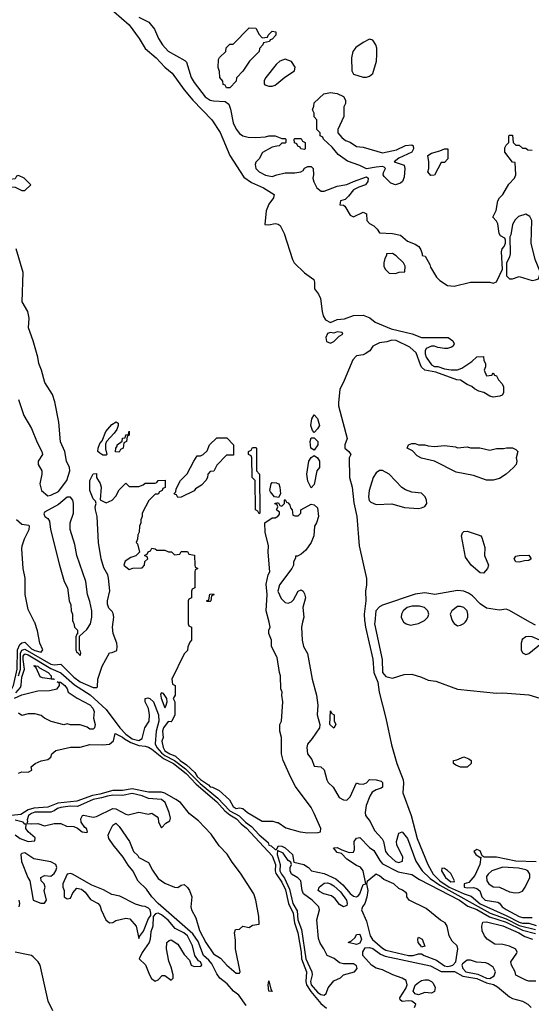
# Model space of a CAD drawing. Header units: inches. Extents: x 2348341 to 2479810, y 460419 to 613669.
# Tile 192 of 256: x 2368418 to 2371565, y 537650 to 543705. Entities that reach past the tile are written whole.
import ezdxf

# ---------------------------------------------------------------- set-up
doc = ezdxf.new("R2010")
doc.units = ezdxf.units.IN
doc.header["$MEASUREMENT"] = 0
for name, color, linetype in [('C3563', 7, 'Continuous'), ('C3564', 7, 'Continuous'), ('C3573', 7, 'Continuous'), ('C3574', 7, 'Continuous')]:
    doc.layers.add(name, color=color, linetype=linetype)

msp = doc.modelspace()

# ---------------------------------------------------------------- linework, layer by layer
at = {"layer": 'C3563', "color": 2}
for points, elevation in [([(2368353.4, 540000), (2368354, 539994), (2368349.5, 539830), (2368336.6, 539770), (2368337.9, 539690), (2368327.5, 539610), (2368336.3, 539590), (2368350, 539582.1), (2368370, 539589.1), (2368380.2, 539610), (2368402.7, 539710), (2368403.4, 539830), (2368418.5, 539861.5), (2368430, 539873.4), (2368450, 539875.8), (2368490, 539836.5), (2368510, 539825), (2368550, 539814.8), (2368560.9, 539830), (2368542, 539870), (2368526.3, 539946.3), (2368510, 539998), (2368509, 540000)], 46), ([(2368410.9, 539670), (2368422.8, 539710), (2368422.9, 539810), (2368430, 539827.7), (2368450, 539833.9), (2368610, 539741.6), (2368630, 539737.5), (2368670, 539741.3), (2368750, 539660.8), (2368790, 539632.7), (2368870, 539597.3), (2368890, 539598), (2368897.2, 539602.8), (2368899, 539650), (2368924, 539730), (2368969.1, 539810.9), (2368987.3, 539812.7), (2369014.6, 539825.4), (2369018, 539850), (2369015.3, 539870), (2368993.2, 539930), (2368989.4, 539970), (2368992.7, 540000)], 42), ([(2368747.2, 540000), (2368751.6, 539991.6), (2368754, 539970), (2368774, 539950), (2368774, 539926), (2368770, 539926), (2368762, 539910), (2368762, 539830), (2368770, 539814), (2368774, 539814), (2368790, 539794), (2368794, 539810), (2368790, 539826), (2368786, 539826), (2368786, 539914), (2368830, 539954), (2368854, 539990), (2368856, 540000)], 46), ([(2369454, 540000), (2369454, 539990), (2369458, 539978), (2369474, 539970), (2369474, 539890), (2369463.6, 539876.4), (2369452.7, 539847.3), (2369450, 539826), (2369430, 539806), (2369354, 539650), (2369358, 539618), (2369374, 539610), (2369374, 539550), (2369362, 539530), (2369372, 539510), (2369372, 539430), (2369354, 539390), (2369350, 539386), (2369330, 539388), (2369302.4, 539350), (2369296.3, 539330), (2369300.7, 539290), (2369292.8, 539267.2), (2369300.2, 539230), (2369310, 539209.3), (2369340.5, 539190), (2369376.5, 539176.5), (2369404.4, 539150), (2369442.8, 539122.8), (2369494.9, 539074.9), (2369510, 539050.4), (2369530, 539031.7), (2369579.2, 538999.2), (2369590, 538986.3), (2369604.4, 538984.4), (2369644.9, 538964.9), (2369707.5, 538907.5), (2369730, 538865.5), (2369750, 538854.8), (2369770, 538858.8), (2369790, 538854.8), (2369818.8, 538830), (2369910, 538775.8), (2369975.3, 538775.3), (2370000, 538768.6)], 42), ([(2370000, 539786.7), (2369967, 539850), (2369966, 539890), (2369949.6, 539930), (2369949.6, 539950.4), (2369959.3, 539970), (2369951.6, 540000)], 42), ([(2368393.8, 539566.2), (2368421.8, 539598.3), (2368427.2, 539612.8), (2368430, 539660.7), (2368446.5, 539710), (2368438.2, 539770), (2368439.6, 539790), (2368450, 539805), (2368470, 539799.8), (2368610, 539714.1), (2368670, 539688.2), (2368755, 539615), (2368852.1, 539552.1), (2368950, 539462.6), (2369033.2, 539350), (2369070, 539311.2), (2369110, 539283.2), (2369150, 539271.5), (2369170, 539284.4), (2369187.7, 539350), (2369213.1, 539390), (2369215.3, 539430), (2369209.7, 539469.7), (2369189.7, 539510), (2369189.5, 539530), (2369205.1, 539534.9), (2369219.1, 539530), (2369240.3, 539510), (2369271.8, 539430), (2369274.2, 539390), (2369256.1, 539330), (2369251.1, 539251.1), (2369261.1, 539230), (2369290, 539196.8), (2369310, 539180.4), (2369370, 539148.5), (2369437.6, 539097.6), (2369526.8, 539006.8), (2369636.8, 538916.8), (2369710, 538839.5), (2369768.6, 538808.6), (2369806.4, 538770), (2369843.7, 538743.7), (2369890, 538692), (2369945.1, 538645.1), (2369950, 538628.9), (2369964.2, 538624.2), (2369990, 538601), (2369998, 538602), (2370000, 538605.8)], 38), ([(2368386.6, 539533.4), (2368430, 539552.9), (2368530, 539577), (2368601, 539579), (2368648, 539590), (2368662, 539610), (2368662, 539622), (2368648, 539632), (2368669.1, 539630.9), (2368696.3, 539610), (2368710.5, 539590), (2368716, 539570), (2368771.7, 539531.7), (2368850, 539490.4), (2368867.7, 539470), (2368876.3, 539450), (2368872, 539410), (2368881, 539370), (2368878, 539350), (2368870, 539342), (2368850, 539342), (2368833.2, 539353.2), (2368790, 539368.7), (2368730.9, 539369.1), (2368710, 539375.3), (2368689.4, 539369.4), (2368610.8, 539389.2), (2368570, 539409.3), (2368550, 539425.2), (2368510, 539436), (2368470, 539436), (2368430, 539426.6), (2368410, 539440.9)], 34), ([(2368409.6, 539070.4), (2368430, 539078.8), (2368470, 539078), (2368492.7, 539090), (2368489, 539110), (2368513.2, 539130), (2368550, 539146), (2368590, 539155.5), (2368609.3, 539170), (2368615.1, 539190), (2368639, 539210), (2368730, 539231.8), (2368790, 539232), (2368850, 539247.6), (2368930, 539246), (2368969.6, 539250.4), (2368995.1, 539270), (2369005.6, 539314.4), (2369050, 539293.2), (2369061.8, 539281.8), (2369100.4, 539260.4), (2369150, 539240.9), (2369190, 539236.9), (2369210, 539230.4), (2369230, 539219.7), (2369301.3, 539161.3), (2369364.2, 539130), (2369441.8, 539070), (2369503.4, 539003.4), (2369630, 538895), (2369679.9, 538839.9), (2369710, 538815), (2369751.3, 538791.3), (2369779.4, 538759.4), (2369813.5, 538733.5), (2369970, 538562.7), (2369990.8, 538510), (2369990.1, 538470), (2369994.2, 538454.2), (2370000, 538445.5)], 34), ([(2369810, 537642.4), (2369765.3, 537705.3), (2369732, 537730), (2369694.8, 537774.8), (2369649.6, 537810), (2369630, 537838), (2369598.5, 537898.5), (2369581.5, 537921.5), (2369548.7, 537950), (2369515.1, 538035.1), (2369483.6, 538083.6), (2369269.7, 538270), (2369231.3, 538310), (2369196.9, 538356.9), (2369146.7, 538406.7), (2369114.5, 538470), (2369084.6, 538504.6), (2369054.6, 538554.6), (2368992, 538630), (2368966.6, 538670), (2368961.2, 538690), (2368969.2, 538710), (2368990, 538751.3), (2369010, 538762.8), (2369030, 538744), (2369093.4, 538650), (2369118, 538590), (2369144, 538564), (2369150, 538552), (2369210, 538522), (2369233.7, 538473.7), (2369270, 538422.8), (2369310, 538394.8), (2369370, 538370.8), (2369390, 538367.3), (2369410, 538382.8), (2369430, 538386.8), (2369450, 538367.7), (2369462.4, 538350), (2369476.4, 538310), (2369470.4, 538250), (2369474.9, 538230), (2369502, 538182), (2369523.6, 538103.6), (2369562, 538030), (2369610, 537961), (2369653.4, 537933.4), (2369691, 537890), (2369750, 537841), (2369770, 537842), (2369773.2, 537850), (2369746, 537990), (2369744.7, 538044.7), (2369738, 538090), (2369746, 538110), (2369770, 538112), (2369789.4, 538130.6), (2369830, 538122.8), (2369850, 538136), (2369890, 538142), (2369889.4, 538190.6), (2369869.7, 538290), (2369857.2, 538330), (2369776.5, 538456.5), (2369724.5, 538524.5), (2369693.9, 538573.9), (2369644.6, 538624.6), (2369595.4, 538695.4), (2369517.5, 538777.5), (2369461.8, 538821.8), (2369406.6, 538890), (2369377.6, 538910), (2369310, 538947.9), (2369290, 538954.6), (2369210, 538954), (2369110, 538974.6), (2369050, 538963.9), (2368990, 538965), (2368910, 538941.5), (2368865.7, 538934.3), (2368770, 538898.6), (2368652.7, 538887.3), (2368590, 538862.3), (2368504, 538856), (2368470, 538845.8), (2368423.9, 538816.1), (2368310, 538805.6)], 34), ([(2368390, 538691), (2368421, 538670), (2368470, 538650.8), (2368510, 538654), (2368512.5, 538672.5), (2368469.4, 538709.4), (2368455.3, 538730), (2368458, 538758), (2368450, 538758), (2368438, 538770), (2368390, 538782)], 38), ([(2368414, 538250), (2368419, 538270), (2368415.3, 538290)], 38), ([(2368622.4, 537610), (2368593.3, 537670), (2368543.1, 537890), (2368530.8, 537910.8), (2368500.7, 537940.7), (2368490, 537949.6), (2368470, 537954.5), (2368390, 537971.1)], 38)]:
    msp.add_lwpolyline(points, dxfattribs=dict(at, elevation=elevation))
for points, elevation in [([(2368611.6, 539651.6), (2368628.4, 539651.6), (2368630, 539648), (2368557.6, 539657.6), (2368543.8, 539663.8), (2368519.6, 539719.6), (2368506.6, 539730), (2368506.6, 539733.4), (2368530, 539730.2), (2368539.9, 539719.9), (2368592.2, 539690), (2368610.8, 539670)], 34), ([(2369290, 539566), (2369283.6, 539556.4), (2369287.1, 539532.9), (2369310, 539472), (2369317.2, 539482.8), (2369324, 539510), (2369322, 539530), (2369302, 539562)], 42), ([(2369110, 538945.5), (2369050, 538934.3), (2368990, 538935.4), (2368957.3, 538930), (2368921.4, 538918.6), (2368870, 538909.8), (2368773.8, 538866.2), (2368728.7, 538868.7), (2368670, 538861), (2368650, 538854.8), (2368630, 538838.5), (2368610, 538830.8), (2368510, 538831.2), (2368490, 538823.8), (2368471.6, 538810), (2368463.4, 538783.4), (2368466.4, 538773.6), (2368462, 538762), (2368490, 538758.8), (2368530, 538762), (2368570, 538746.8), (2368630, 538760.7), (2368670, 538761), (2368705.4, 538745.4), (2368750, 538742.8), (2368773.4, 538733.4), (2368802, 538710), (2368830, 538706), (2368835.3, 538710), (2368828.7, 538730), (2368817.5, 538737.5), (2368796, 538770), (2368792.7, 538790), (2368804, 538810), (2368810, 538813.4), (2368870, 538800.7), (2368890, 538804), (2368990, 538854.4), (2369010, 538852.4), (2369070, 538818), (2369084.7, 538815.3), (2369150, 538830.7), (2369210, 538818), (2369230, 538824.7), (2369263.6, 538803.6), (2369270, 538794), (2369272, 538770), (2369290, 538734), (2369316.4, 538763.6), (2369342, 538778), (2369346, 538794), (2369337.2, 538830), (2369312, 538890), (2369290, 538909.3), (2369210, 538914.8), (2369171.7, 538931.7)], 38), ([(2368450, 538580.9), (2368430, 538577.2), (2368425.5, 538570), (2368428.4, 538528.4), (2368467.7, 538430), (2368480.7, 538410), (2368501, 538290), (2368548.4, 538271.6), (2368570, 538272), (2368582, 538290), (2368568.7, 538350), (2368575.3, 538370), (2368568, 538390), (2368548.7, 538410), (2368548, 538430), (2368570, 538442), (2368610, 538438), (2368630, 538454.8), (2368640.9, 538470), (2368646.6, 538490), (2368640.9, 538510), (2368610, 538525.6), (2368505.1, 538545.1)], 38), ([(2368730, 538454.5), (2368710, 538449), (2368684, 538390), (2368682.8, 538370), (2368692, 538350), (2368692, 538310), (2368710, 538298), (2368730, 538302), (2368744, 538336), (2368770, 538364.7), (2368798.5, 538358.5), (2368819.9, 538339.9), (2368854, 538294), (2368901, 538270), (2368913.4, 538253.4), (2368918.8, 538230), (2368946.8, 538170), (2368970, 538151.3), (2368990, 538152), (2369010, 538164.7), (2369070, 538178.8), (2369095.5, 538175.5), (2369134, 538130), (2369150, 538054), (2369154, 538066), (2369180.2, 538099.8), (2369210, 538178), (2369224, 538196), (2369225.2, 538210), (2369219.3, 538230), (2369210, 538241.2), (2369190, 538252), (2369170, 538252.3), (2369130, 538264.5), (2369034, 538314), (2368984.4, 538324.4), (2368933.6, 538353.6), (2368861.7, 538381.7), (2368742, 538450)], 38), ([(2369270, 538209.4), (2369254, 538206), (2369238, 538190), (2369237.3, 538130), (2369224, 538096), (2369220.7, 538050), (2369214.8, 538030), (2369170, 537968), (2369152, 537930), (2369192.3, 537892.3), (2369216.3, 537830), (2369228.7, 537808.7), (2369250, 537791), (2369270, 537801), (2369293.6, 537826.4), (2369310, 537826.8), (2369350, 537798.8), (2369361.2, 537810), (2369360.9, 537830), (2369350, 537878), (2369334.8, 537914.8), (2369321.2, 537990), (2369322, 538030), (2369338, 538042), (2369350, 538046), (2369390, 538019.1), (2369430, 537956), (2369462, 537922), (2369472, 537890), (2369490, 537882.8), (2369530, 537884), (2369539, 537890), (2369529, 537910), (2369517.6, 537917.6), (2369494, 537950), (2369479.7, 538010), (2369449.7, 538070), (2369427.3, 538090), (2369374.9, 538114.9), (2369330, 538167.6), (2369290, 538199.7)], 38), ([(2369970, 537728), (2369949.2, 537730), (2369945.2, 537770), (2369950, 537794), (2369962, 537742)], 30)]:
    msp.add_lwpolyline(points, close=True, dxfattribs=dict(at, elevation=elevation))
at = {"layer": 'C3564', "color": 2}
for points, elevation in [([(2368995.8, 543755.8), (2369090, 543674), (2369152.4, 543590), (2369188.7, 543528.7), (2369258, 543470), (2369310, 543413), (2369355.9, 543375.9), (2369430, 543273.4), (2369482.4, 543210), (2369599.1, 543090), (2369650, 543011), (2369710.8, 542870), (2369797.1, 542737.1), (2369842.8, 542702.8), (2369918, 542670), (2369982, 542630), (2369978, 542610), (2369950.7, 542570), (2369934, 542530), (2369926, 542446), (2369950, 542443), (2369990, 542450.6), (2370000, 542449)], 46), ([(2369150, 543720.7), (2369211.3, 543690), (2369247.1, 543647.1), (2369270.8, 543590), (2369296.3, 543550), (2369330, 543510.7), (2369434.4, 543454.4), (2369442.8, 543442.8), (2369473, 543350), (2369490, 543318.8), (2369559.1, 543230), (2369590, 543210.6), (2369610, 543205.5), (2369682, 543202), (2369704.7, 543184.7), (2369715.3, 543155.3), (2369730.7, 543070), (2369750, 543031.3), (2369770, 543006), (2369790, 542991), (2369823.5, 542983.5), (2369870, 542981), (2369930, 542984.7), (2369951.1, 542991.1), (2369990, 542991.3), (2370000, 542987)], 50), ([(2370000, 543433.6), (2369996, 543430), (2369931, 543350), (2369921, 543330), (2369921, 543310), (2369924.9, 543304.9), (2369950, 543296), (2369970, 543296), (2369990, 543302.8), (2370000, 543310.9)], 54), ([(2370000, 542927.5), (2369970, 542922), (2369910.9, 542889.1), (2369891.3, 542850), (2369871, 542829), (2369866.4, 542813.6), (2369870.8, 542790), (2369890.8, 542770), (2369930, 542748.5), (2369970, 542741.6), (2370000, 542750)], 50), ([(2368410.7, 541370), (2368442.8, 541270), (2368490, 541191.3), (2368524.1, 541104.1), (2368554.8, 541050), (2368558.8, 541030), (2368531, 540990), (2368531, 540970), (2368554.8, 540930), (2368554.8, 540910), (2368541, 540850), (2368552, 540810), (2368590, 540776), (2368610, 540780.7), (2368655.8, 540804.2), (2368707.6, 540870), (2368727, 540930), (2368723.7, 540950), (2368706, 540990), (2368696, 541050), (2368669.6, 541109.6), (2368659.3, 541230), (2368634.2, 541354.2), (2368619.1, 541399.1), (2368572.9, 541472.9), (2368552.7, 541550), (2368536, 541590), (2368529.4, 541630), (2368500.9, 541730), (2368472.3, 541810), (2368475.1, 541870), (2368467, 541910), (2368433.2, 541970), (2368439, 542150), (2368395.5, 542295.5)], 46), ([(2368992.7, 540000), (2368996, 540030), (2368992.5, 540052.5), (2368986, 540066), (2368965.8, 540085.8), (2368958, 540110), (2368958, 540130), (2368972, 540192), (2368964, 540270), (2368959, 540290), (2368934.8, 540334.8), (2368918, 540390), (2368902.9, 540490), (2368893.2, 540650), (2368883.7, 540690), (2368882.7, 540710), (2368889, 540730), (2368884, 540744), (2368870, 540758), (2368849.4, 540810), (2368849.3, 540870), (2368870, 540911.3), (2368890, 540914), (2368891, 540890), (2368912.8, 540852.8), (2368918, 540830), (2368912, 540752), (2368950, 540734), (2368986, 540750), (2369010, 540774), (2369030, 540814), (2369070, 540854), (2369090, 540834), (2369150, 540834), (2369176.4, 540843.6), (2369190, 540854), (2369250, 540854), (2369262, 540858), (2369268.4, 540871.6), (2369312.7, 540872.7), (2369312.7, 540827.3), (2369298, 540822), (2369294, 540810), (2369278, 540802), (2369270, 540786), (2369250, 540786), (2369211.6, 540748.4), (2369172, 540670), (2369172, 540650), (2369162, 540630), (2369162, 540610), (2369154, 540590), (2369152.7, 540552.7), (2369143.6, 540536.4), (2369142, 540510), (2369134, 540490), (2369142, 540482), (2369154, 540430), (2369131.3, 540408.7), (2369102, 540398), (2369065.4, 540374.6), (2369058, 540350), (2369090, 540324.7), (2369112.7, 540332.7), (2369170, 540334), (2369186, 540350), (2369187.3, 540372.7), (2369206, 540390), (2369202, 540402), (2369187.3, 540407.3), (2369187.3, 540412.7), (2369202, 540418), (2369207.3, 540432.7), (2369222, 540438), (2369230, 540454), (2369251.6, 540451.6), (2369262, 540442), (2369310, 540442), (2369332.7, 540432.7), (2369351.6, 540431.6), (2369370, 540414), (2369402, 540418), (2369410, 540434), (2369450, 540434), (2369458, 540418), (2369492.7, 540412.7), (2369494, 540350), (2369498, 540338), (2369514, 540330), (2369498, 540322), (2369494, 540310), (2369494, 540210), (2369478, 540202), (2369474, 540190), (2369474, 540150), (2369458, 540142), (2369454, 540130), (2369454, 540000)], 42), ([(2370000, 540767.7), (2369986, 540770), (2369960.9, 540800.9), (2369957.2, 540810), (2369964, 540850), (2369970, 540858), (2369996.9, 540856.9), (2370000, 540855.4)], 42), ([(2368856, 540000), (2368862, 540030), (2368862, 540070), (2368850, 540126), (2368834, 540170), (2368824, 540250), (2368769.3, 540410), (2368757.5, 540477.5), (2368729, 540570), (2368729.1, 540610.9), (2368748.9, 540671.1), (2368749, 540730), (2368744, 540750), (2368730, 540768.7), (2368710, 540769), (2368655.6, 540724.4), (2368570, 540675.3), (2368566.4, 540666.4), (2368572, 540650), (2368590, 540638), (2368600.7, 540620.7), (2368607.7, 540570), (2368662, 540350), (2368691.3, 540250), (2368711.3, 540210), (2368722, 540130), (2368732.7, 540107.3), (2368734, 540070), (2368742, 540050), (2368742, 540010), (2368747.2, 540000)], 46), ([(2370000, 540722.7), (2369987.3, 540727.3), (2369990, 540732), (2370000, 540733)], 42), ([(2370000, 540688.5), (2369998, 540690), (2370000, 540695)], 42), ([(2368509, 540000), (2368470, 540078), (2368452, 540170), (2368451.5, 540270), (2368439.6, 540330), (2368431.6, 540450), (2368433.6, 540470), (2368448.2, 540511.8), (2368476, 540570), (2368478, 540590), (2368474, 540594), (2368430, 540600.7), (2368397, 540630)], 46), ([(2369951.6, 540000), (2369933.6, 540070), (2369939, 540170), (2369932.9, 540232.9), (2369946.6, 540290), (2369957.2, 540310), (2369946, 540430), (2369948.7, 540468.7), (2369927.3, 540552.7), (2369926, 540610), (2369970, 540642), (2369990, 540642), (2370000, 540647)], 42)]:
    msp.add_lwpolyline(points, dxfattribs=dict(at, elevation=elevation))
for points, elevation in [([(2369910, 543594), (2369942, 543598), (2369946, 543610), (2369970, 543634), (2369994, 543630), (2369994, 543610), (2369970, 543586), (2369958, 543582), (2369954, 543570), (2369918, 543562), (2369914, 543550), (2369892, 543528), (2369891.3, 543510), (2369830.9, 543449.1), (2369790, 543388), (2369752, 543348), (2369750, 543326), (2369710, 543286), (2369690, 543286), (2369682, 543302), (2369670, 543306), (2369667.3, 543327.3), (2369648.9, 543348.9), (2369647.3, 543387.3), (2369638, 543410), (2369640.4, 543459.6), (2369647.3, 543472.7), (2369686, 543510), (2369687.3, 543532.7), (2369710, 543554), (2369730, 543554), (2369830, 543654), (2369870, 543652), (2369890, 543614)], 50), ([(2368410, 542746), (2368398, 542742), (2368390, 542726), (2368358, 542722), (2368354, 542710), (2368358, 542678), (2368390, 542674), (2368430, 542654), (2368450, 542654), (2368486, 542690), (2368446, 542730)], 46), ([(2368930, 541026), (2368910, 541039), (2368899, 541050), (2368899.5, 541070), (2368910, 541098.8), (2368924.8, 541115.2), (2368947.9, 541172.1), (2368984.7, 541215.3), (2369011.3, 541231.3), (2369023.6, 541223.6), (2369024, 541210), (2369014.6, 541185.4), (2368998.7, 541161.3), (2368950.8, 541110), (2368946.4, 541093.6), (2368946.4, 541066.4), (2368954, 541030), (2368950, 541026)], 42), ([(2369030, 541046), (2369007.3, 541047.3), (2369008, 541070), (2369018, 541082), (2369018, 541090), (2369048, 541112), (2369050, 541132), (2369066, 541134), (2369070, 541152), (2369086, 541154), (2369090, 541174), (2369092, 541150), (2369078, 541142), (2369074, 541110), (2369058, 541102), (2369054, 541070), (2369038, 541062)], 42), ([(2369390, 540766), (2369382, 540782), (2369370, 540786), (2369368.4, 540791.6), (2369378, 540802), (2369380.4, 540819.6), (2369406, 540870), (2369448.4, 540911.6), (2369488, 540990), (2369510, 541022), (2369530, 541022), (2369546, 541030), (2369570, 541054), (2369586, 541090), (2369630, 541134), (2369692.7, 541132.7), (2369732, 541090), (2369732.7, 541027.3), (2369690, 541026), (2369630, 540966), (2369611.1, 540928.9), (2369590, 540926), (2369574, 540910), (2369572, 540890), (2369562, 540870), (2369536.9, 540843.1), (2369499.6, 540820.4), (2369490, 540808), (2369410, 540768)], 42), ([(2369890, 540666), (2369882, 540682), (2369868, 540690), (2369866, 540870), (2369848, 540890), (2369846, 541010), (2369842, 541022), (2369826, 541030), (2369826, 541050), (2369842, 541058), (2369850, 541074), (2369870, 541074), (2369874, 541070), (2369874, 540930), (2369892, 540910), (2369894, 540670)], 42), ([(2369570, 540126), (2369566, 540130), (2369582, 540138), (2369587.3, 540172.7), (2369610, 540174), (2369612.7, 540167.3), (2369598, 540162), (2369594, 540130), (2369590, 540126)], 42)]:
    msp.add_lwpolyline(points, close=True, dxfattribs=dict(at, elevation=elevation))
at = {"layer": 'C3573', "color": 2}
for points, elevation in [([(2370157.8, 540000), (2370150.7, 539970), (2370154.8, 539890), (2370164, 539850), (2370187.1, 539807.1), (2370217.3, 539650), (2370244, 539550), (2370251.1, 539488.9), (2370247.7, 539430), (2370264.7, 539370), (2370261, 539350), (2370216.1, 539283.9), (2370187.3, 539250), (2370184, 539230), (2370187.7, 539190), (2370215.3, 539155.3), (2370230, 539114), (2370270, 539111), (2370290, 539091.3), (2370306, 539030), (2370314.4, 539014.4), (2370345.2, 538985.2), (2370382.5, 538922.5), (2370410, 538906.8), (2370430, 538906), (2370450, 538924.7), (2370490, 539012), (2370504.7, 539004.7), (2370530, 539002.8), (2370550, 539011.3), (2370570, 539031.3), (2370611, 539031), (2370642, 539022), (2370650, 539014), (2370650, 538986), (2370642, 538978), (2370610, 538969.2), (2370585.8, 538954.2), (2370570.7, 538930), (2370548.7, 538871.3), (2370543, 538830), (2370545.5, 538810), (2370573.1, 538773.1), (2370599.5, 538719.5), (2370648.3, 538668.3), (2370656.3, 538650), (2370668.5, 538590), (2370681.3, 538570), (2370730, 538527.6), (2370750, 538522), (2370772, 538530), (2370774.3, 538554.3), (2370738, 538630), (2370735.1, 538650), (2370750, 538702), (2370770, 538711.3), (2370803, 538670), (2370854, 538530), (2370893.4, 538470), (2370942.4, 538422.4), (2371002.1, 538382.1), (2371311.7, 538210), (2371410, 538174.6), (2371490, 538133.9), (2371590, 538109.5)], 42), ([(2370540.4, 540000), (2370544, 539970), (2370590, 539772), (2370596.5, 539690), (2370620.5, 539630), (2370628, 539570), (2370670.3, 539410.3), (2370704.4, 539244.4), (2370738.4, 539130), (2370776.4, 539030), (2370779.3, 539010), (2370773.7, 538950), (2370824.9, 538810), (2370862.7, 538670), (2370928.9, 538510), (2370961.3, 538450), (2371002.8, 538410), (2371059.2, 538370), (2371151, 538329), (2371194.7, 538314.7), (2371250, 538267.8), (2371414.2, 538194.2), (2371490, 538154.3), (2371510, 538148.5), (2371550, 538148.7), (2371593.8, 538133.8)], 46), ([(2370601.3, 540000), (2370600.3, 539990), (2370647.2, 539770), (2370649.1, 539690), (2370670, 539665.3), (2370710, 539654.9), (2370782.5, 539677.5), (2370830, 539680.7), (2370890, 539662), (2370930, 539643), (2370976.7, 539636.7), (2371110, 539588.5), (2371350, 539563), (2371390, 539564.9), (2371550, 539553.4), (2371690.5, 539510.5)], 50), ([(2370779.4, 540000), (2370779.6, 539999.6), (2370794, 539990), (2370822, 539982), (2370850, 539986.8), (2370870, 539991), (2370888, 540000)], 54), ([(2371084.7, 540000), (2371090, 539992), (2371110, 539978), (2371130, 539981), (2371150, 539991), (2371157.2, 540000)], 54), ([(2371590, 539980.5), (2371556, 540000)], 50), ([(2370000, 538768.6), (2370006.8, 538766.8), (2370055.3, 538735.3), (2370142, 538710), (2370190, 538703.7), (2370254.5, 538705.5), (2370268, 538710), (2370269, 538730), (2370230, 538824), (2370210, 538859), (2370114, 538990), (2370084.7, 539044.7), (2370038, 539150), (2370028, 539190), (2370028, 539290), (2370018, 539330), (2370018, 539370), (2370028.4, 539391.6), (2370035.6, 539510), (2370029.6, 539550), (2370031.8, 539570), (2370024.7, 539590), (2370022.9, 539670), (2370015.6, 539690), (2370002.3, 539782.3), (2370000, 539786.7)], 42), ([(2370000, 538605.8), (2370010, 538624.7), (2370030, 538622), (2370050, 538612.7), (2370095.5, 538570), (2370103.6, 538523.6), (2370164.7, 538510), (2370194.8, 538490), (2370212, 538470), (2370290, 538454.9), (2370361.7, 538421.7), (2370404.4, 538384.4), (2370450, 538330.4), (2370470, 538314.9), (2370490, 538310.4), (2370500.7, 538319.3), (2370509.6, 538330), (2370530, 538386), (2370546, 538390), (2370529.4, 538470), (2370513.6, 538493.6), (2370490, 538503.7), (2370430, 538542.7), (2370398, 538578), (2370370, 538584), (2370347.3, 538612.7), (2370370, 538614), (2370398.8, 538598.8), (2370444, 538584), (2370470, 538586), (2370477.5, 538602.5), (2370476, 538650), (2370490, 538671.3), (2370510, 538676), (2370570, 538614.9), (2370596.5, 538596.5), (2370633.3, 538533.3), (2370650, 538514), (2370745.1, 538465.1), (2370830, 538447.3), (2370877, 538417), (2371123.1, 538290), (2371173.5, 538253.5), (2371230, 538231.9), (2371307.2, 538187.2), (2371410, 538153.8), (2371510, 538105.8), (2371590, 538085)], 38), ([(2371594.7, 538525.3), (2371469.8, 538529.8), (2371350, 538553.6), (2371274, 538554), (2371262, 538562), (2371250, 538593.2), (2371230, 538601.2), (2371211.3, 538590), (2371222.8, 538570), (2371250, 538552), (2371254, 538554), (2371248.2, 538510), (2371218.2, 538441.8), (2371181.1, 538398.9), (2371152, 538390), (2371152, 538370), (2371170, 538366.4), (2371210, 538368.5), (2371230, 538362.4), (2371247.6, 538347.6), (2371260.4, 538310), (2371280.7, 538290), (2371358.4, 538278.4), (2371370, 538271), (2371384.9, 538250), (2371410, 538232.7), (2371490, 538189.1), (2371510, 538184), (2371570, 538183.1)], 50), ([(2370000, 538445.5), (2370030, 538400.8), (2370053.6, 538353.6), (2370072, 538270), (2370099.8, 538210), (2370107.3, 538150), (2370129.4, 538090), (2370149.4, 537970), (2370152, 537930), (2370182.2, 537850), (2370178.4, 537790), (2370181.3, 537770), (2370207.5, 537727.5), (2370270, 537654), (2370305.3, 537625.3)], 34), ([(2371592, 537792), (2371550, 537792.7), (2371530, 537798), (2371470, 537829), (2371466, 537850), (2371443.7, 537890), (2371439.5, 537910), (2371475.9, 537964.1), (2371478, 537970), (2371469.5, 537989.5), (2371430, 538007), (2371390, 538017), (2371340.2, 538020.2), (2371294, 538050), (2371277.2, 538070), (2371262.5, 538102.5), (2371260.9, 538130), (2371265.8, 538154.2), (2371290, 538157), (2371390, 538132.9), (2371488.2, 538090), (2371525.7, 538065.7), (2371571, 538050)], 34), ([(2370847, 537630), (2370854, 537650), (2370830, 537669.5), (2370808.5, 537671.5), (2370770, 537666), (2370757.2, 537677.2), (2370755.1, 537690), (2370792.3, 537747.7), (2370800.4, 537770), (2370795.2, 537795.2), (2370770.8, 537810.8), (2370712.3, 537830), (2370650, 537862.6), (2370610, 537872.8), (2370580.7, 537890), (2370529.2, 537950), (2370528.4, 537971.6), (2370543.1, 537996.9), (2370570, 537999.1), (2370590, 537992), (2370637.8, 537957.8), (2370665.8, 537945.8), (2370945.3, 537885.3), (2371011, 537851), (2371092.1, 537852.1), (2371143.1, 537823.1), (2371230, 537807.7), (2371290, 537782.7), (2371331.5, 537771.5), (2371356.7, 537756.7), (2371430, 537696.3), (2371450, 537686.3), (2371510, 537669.2), (2371543.7, 537650), (2371563.6, 537630)], 34)]:
    msp.add_lwpolyline(points, dxfattribs=dict(at, elevation=elevation))
for points, elevation in [([(2371550, 539912.3), (2371530.9, 539909.1), (2371507.5, 539892.5), (2371502.8, 539870), (2371502.8, 539830), (2371510, 539812), (2371530, 539801), (2371550, 539806.8), (2371628, 539870), (2371618, 539890), (2371570, 539909.2)], 54), ([(2370350, 539348.7), (2370326, 539370), (2370330, 539454), (2370338, 539438), (2370351.3, 539430), (2370352.7, 539392.7), (2370362, 539370)], 42), ([(2371170, 539108), (2371128.9, 539108.9), (2371100.4, 539120.4), (2371086, 539130), (2371086, 539150), (2371107.3, 539152.7), (2371150, 539172), (2371179.6, 539159.6), (2371194, 539150), (2371194, 539130)], 46), ([(2370003.6, 538596.4), (2370002.3, 538570), (2370019.7, 538510), (2370018.5, 538470), (2370027.1, 538450), (2370045.5, 538425.5), (2370076.9, 538356.9), (2370098.3, 538270), (2370123.6, 538223.6), (2370127.6, 538170), (2370151.9, 538110), (2370178.3, 537930), (2370215.6, 537850), (2370217.3, 537830), (2370207.2, 537790), (2370210.3, 537770), (2370250, 537724.6), (2370270, 537710.7), (2370290, 537706.8), (2370303.1, 537716.9), (2370315.3, 537750), (2370350, 537794), (2370390, 537812), (2370409.2, 537830.8), (2370478, 537850), (2370494, 537870), (2370490, 537886), (2370470, 537898), (2370410, 537899.3), (2370384.5, 537904.5), (2370352, 537932), (2370308.7, 537950), (2370289.2, 537990), (2370264.9, 538024.9), (2370255.1, 538055.1), (2370245.1, 538170), (2370262, 538230), (2370258, 538250), (2370216.2, 538290), (2370163, 538330), (2370154.7, 538350), (2370146, 538410), (2370127.7, 538427.7), (2370089.8, 538449.8), (2370080.7, 538470), (2370080.9, 538490), (2370089.2, 538510), (2370084.7, 538524.7), (2370070, 538534), (2370038.6, 538578.6)], 38), ([(2370610, 538449.2), (2370555.3, 538404.7), (2370550.8, 538390), (2370559.3, 538350), (2370552.1, 538307.9), (2370540.4, 538270), (2370525.7, 538250), (2370521.1, 538230), (2370550, 538160.7), (2370574, 538070), (2370587.6, 538047.6), (2370650, 537994.9), (2370670, 537983.5), (2370810, 537949.3), (2370838, 537950), (2370870, 537960.7), (2370890, 537961), (2370904.7, 537950), (2370981.5, 537921.5), (2371030, 537886.9), (2371050, 537882.4), (2371070, 537885.8), (2371082.7, 537890), (2371101.2, 537910), (2371113.2, 537990), (2371108.7, 538010), (2371078, 538038), (2371059, 538070), (2371048, 538130), (2371035.3, 538150), (2371006.6, 538166.6), (2370918.7, 538238.7), (2370814, 538290), (2370799, 538310), (2370799, 538330), (2370795.1, 538335.1), (2370772.1, 538352.1), (2370750, 538361.2), (2370719, 538390), (2370658, 538418), (2370630, 538439.3)], 38), ([(2371014, 538486), (2371011.3, 538470), (2371036.3, 538430), (2371070, 538403.8), (2371085.4, 538405.4), (2371090, 538402), (2371092.7, 538410), (2371070, 538453.2), (2371050, 538472.7), (2371030, 538484)], 50), ([(2371390, 538494), (2371321, 538470), (2371298.8, 538450), (2371290, 538435.3), (2371290.7, 538410), (2371304, 538390), (2371330, 538373), (2371370, 538370.4), (2371430, 538342), (2371464.8, 538335.2), (2371490, 538336.3), (2371510, 538346), (2371527, 538370), (2371555.3, 538430), (2371555.3, 538450), (2371544, 538470), (2371530, 538477), (2371486.6, 538486.6)], 54), ([(2370410, 538249.2), (2370384.1, 538264.1), (2370357.4, 538297.4), (2370335.8, 538315.8), (2370288, 538330), (2370262.5, 538342.5), (2370254, 538350), (2370259, 538370), (2370290, 538394.4), (2370310, 538395.8), (2370329.6, 538390.4), (2370350, 538377.6), (2370390, 538341.6), (2370427.7, 538290), (2370433, 538270), (2370430, 538258)], 34), ([(2370490, 538018), (2370438, 538030), (2370459, 538041), (2370480.2, 538059.8), (2370490, 538078), (2370510, 538082), (2370521, 538050), (2370510, 538026)], 34), ([(2370890, 538002), (2370886.3, 538006.3), (2370869.6, 538029.6), (2370866.6, 538050), (2370870, 538062), (2370894, 538050), (2370910, 538008)], 38), ([(2371170, 537921.2), (2371140.5, 537899.5), (2371137.3, 537890), (2371143.1, 537870), (2371161.6, 537850), (2371235.1, 537835.1), (2371290, 537811.4), (2371310, 537808.5), (2371336.2, 537823.8), (2371343.7, 537850), (2371330, 537879), (2371299.6, 537899.6), (2371284.8, 537904.8), (2371228, 537908), (2371190, 537920.9)], 38), ([(2370950, 537717.6), (2370910, 537722.4), (2370870, 537708.3), (2370850, 537714.5), (2370838.7, 537730), (2370850, 537766.8), (2370870, 537784), (2370890, 537796), (2370910, 537800.7), (2370930, 537799.3), (2370950.8, 537790), (2370960.4, 537780.4), (2370972.8, 537752.8), (2370970, 537729.3)], 30)]:
    msp.add_lwpolyline(points, close=True, dxfattribs=dict(at, elevation=elevation))
at = {"layer": 'C3574', "color": 2}
for points, elevation in [([(2370570, 543585.2), (2370530, 543565.2), (2370486.2, 543533.8), (2370466.8, 543510), (2370458.8, 543470), (2370461, 543390), (2370470.9, 543370.9), (2370530, 543351), (2370550, 543351.3), (2370570, 543358), (2370590, 543374), (2370612.3, 543450), (2370614.5, 543490), (2370614.5, 543530), (2370609.2, 543550), (2370590, 543579)], 54), ([(2370650, 542886), (2370735.5, 542904.5), (2370790, 542930.8), (2370830, 542934.8), (2370838, 542930), (2370841, 542910), (2370830.6, 542889.4), (2370750, 542854), (2370722, 542830), (2370782, 542810), (2370786, 542790), (2370783.6, 542736.4), (2370772, 542710), (2370759.8, 542700.2), (2370730, 542688.7), (2370700.2, 542700.2), (2370660.2, 542740.2), (2370654, 542750), (2370654.6, 542765.4), (2370668, 542790), (2370659, 542799), (2370650, 542802), (2370610, 542799), (2370550, 542788), (2370508.9, 542808.9), (2370434.6, 542834.6), (2370376.4, 542876.4), (2370340.4, 542920.4), (2370286, 542970), (2370282, 542982), (2370266, 542990), (2370266, 543010), (2370246, 543030), (2370246, 543090), (2370228.4, 543108.4), (2370228, 543130), (2370218, 543150), (2370227.3, 543172.7), (2370230, 543194), (2370288, 543250), (2370330, 543258), (2370370, 543251.3), (2370410, 543232), (2370422, 543210), (2370422, 543190), (2370412, 543170), (2370412, 543110), (2370374, 543030), (2370374, 543010), (2370399.6, 542979.6), (2370422, 542962), (2370450, 542951), (2370490, 542924.7), (2370530, 542921)], 50), ([(2370170, 542906), (2370146, 542910), (2370142, 542922), (2370128, 542928), (2370122, 542942), (2370107.3, 542947.3), (2370106, 542970), (2370110, 542974), (2370150, 542974), (2370158, 542958), (2370174, 542950), (2370174, 542910)], 50), ([(2370947.3, 542747.3), (2370928.7, 542768.7), (2370935.3, 542790), (2370935.3, 542830), (2370928, 542870), (2370950, 542884.7), (2371002, 542898), (2371030, 542911.3), (2371051.6, 542911.6), (2371051.6, 542848.4), (2371030, 542826), (2371010, 542826), (2370970, 542748)], 50), ([(2371530, 542508), (2371486.4, 542493.6), (2371466.4, 542473.6), (2371450, 542446), (2371438, 542382), (2371432, 542370), (2371434.4, 542265.6), (2371430, 542246), (2371411.6, 542208.4), (2371412, 542130), (2371430, 542112), (2371450, 542112), (2371490, 542124.7), (2371570, 542101), (2371590, 542104.7), (2371608.4, 542111.6), (2371622, 542150), (2371589.4, 542229.4), (2371564, 542330), (2371568.7, 542470), (2371554.6, 542494.6)], 50), ([(2370710, 542268), (2370674, 542266), (2370674, 542254), (2370663.6, 542236.4), (2370658, 542210), (2370658, 542190), (2370666, 542170), (2370690, 542146), (2370730, 542144.7), (2370751.6, 542151.6), (2370786, 542154), (2370788, 542190), (2370778, 542210), (2370733.6, 542253.6)], 50), ([(2370370, 541786), (2370350, 541778), (2370330, 541782), (2370310, 541775.3), (2370301, 541750), (2370305.8, 541725.8), (2370330, 541716), (2370350, 541726), (2370382, 541758), (2370406, 541770), (2370402, 541782)], 46), ([(2370230, 541166), (2370218, 541178), (2370209, 541210), (2370215.3, 541250), (2370230, 541274), (2370250, 541252), (2370261, 541210), (2370250, 541188)], 42), ([(2370230, 541058), (2370209, 541070), (2370204, 541110), (2370210, 541134), (2370230, 541134), (2370250.8, 541110), (2370250.8, 541090)], 42), ([(2370870, 541091.3), (2370910, 541091.3), (2370930, 541084.7), (2370970, 541081), (2371030, 541085.5), (2371098, 541078), (2371110, 541072), (2371170, 541078), (2371190, 541072), (2371248.4, 541071.6), (2371310, 541058), (2371350, 541067.3), (2371393.2, 541066.8), (2371411.1, 541071.1), (2371450, 541071.3), (2371470, 541062), (2371482, 541050), (2371471.3, 541010), (2371476, 540990), (2371470.8, 540970), (2371456, 540950), (2371410.5, 540909.5), (2371370, 540884), (2371330, 540873.2), (2371290, 540873.2), (2371210, 540901.2), (2371103.2, 540923.2), (2370969.1, 540989.1), (2370890, 541009), (2370863.2, 541023.2), (2370832.9, 541052.9), (2370802, 541070), (2370810, 541091.3), (2370830, 541098), (2370850, 541098)], 46), ([(2370210, 540826), (2370190, 540866), (2370184, 540910), (2370197.2, 540990), (2370210, 541012), (2370230, 541024.7), (2370250, 541011.3), (2370262.8, 540990), (2370262, 540958), (2370261, 540950), (2370244.7, 540930), (2370230, 540846)], 42), ([(2370630, 540933.2), (2370610, 540918), (2370591.3, 540890), (2370566.8, 540810), (2370564, 540770), (2370568.1, 540748.1), (2370578, 540738), (2370610, 540724), (2370707.1, 540727.1), (2370785.2, 540705.2), (2370870, 540698.8), (2370890, 540702.8), (2370910, 540711.3), (2370921.2, 540730), (2370920.9, 540750), (2370912, 540770), (2370890, 540792.7), (2370830, 540799), (2370790, 540812.7), (2370767.8, 540827.8), (2370690, 540909), (2370650, 540932.7)], 50), ([(2371270, 540301.2), (2371250, 540302.7), (2371194, 540350), (2371160.1, 540400.1), (2371136, 540530), (2371141.2, 540550), (2371150, 540557.3), (2371170, 540559.1), (2371237.3, 540537.3), (2371254, 540530), (2371259.6, 540519.6), (2371279.8, 540459.8), (2371277.3, 540410), (2371301, 540350), (2371294.8, 540330)], 46), ([(2371490, 540369.3), (2371469, 540370), (2371459, 540390), (2371470, 540404.7), (2371490.7, 540410.7), (2371550, 540411), (2371564.7, 540390), (2371550, 540379), (2371522, 540378)], 46)]:
    msp.add_lwpolyline(points, close=True, dxfattribs=dict(at, elevation=elevation))
for points, elevation in [([(2370000, 543310.9), (2370049.3, 543350.7), (2370108.7, 543390), (2370112.5, 543412.5), (2370090, 543448.7), (2370050, 543461.2), (2370018, 543450), (2370000, 543433.6)], 54), ([(2370000, 542750), (2370050, 542764), (2370110, 542764), (2370146, 542770), (2370162, 542778), (2370170, 542791.3), (2370190, 542802), (2370210, 542802), (2370222, 542790), (2370224.7, 542750), (2370221, 542730), (2370227.1, 542707.1), (2370244.7, 542670), (2370271.1, 542651.1), (2370290, 542651), (2370370, 542681), (2370430, 542690.8), (2370470, 542710.7), (2370550, 542738), (2370562, 542730), (2370558.8, 542710), (2370544.7, 542690), (2370504.1, 542675.9), (2370470, 542658), (2370440.7, 542619.3), (2370419.9, 542600.1), (2370392, 542590), (2370386.8, 542566.8), (2370410, 542564.7), (2370418, 542558), (2370450, 542502), (2370470, 542492), (2370530, 542522), (2370550, 542512), (2370552, 542470), (2370570, 542452), (2370596.9, 542436.9), (2370616.9, 542416.9), (2370630, 542394), (2370711, 542391), (2370759.6, 542379.6), (2370803.6, 542343.6), (2370850, 542324.7), (2370872, 542310), (2370884.7, 542290), (2370894, 542266), (2370894, 542254), (2370912, 542250), (2370939.6, 542199.6), (2370943.6, 542183.6), (2370982, 542122), (2371001.4, 542101.4), (2371050, 542070.8), (2371090, 542066.8), (2371190, 542091), (2371310, 542091.3), (2371330, 542084.7), (2371350, 542092), (2371388, 542170), (2371382, 542278), (2371385.2, 542294.8), (2371398, 542310), (2371406, 542330), (2371406, 542350), (2371402, 542362), (2371375.3, 542375.3), (2371366, 542390), (2371358, 542450), (2371350, 542466), (2371328, 542490), (2371348, 542532), (2371359, 542590), (2371369, 542610), (2371389.3, 542630.7), (2371426.3, 542693.7), (2371462, 542730), (2371468.7, 542750), (2371466, 542826), (2371450, 542828), (2371401.2, 542890), (2371402.7, 542917.3), (2371410, 542934), (2371426, 542950), (2371426, 542990), (2371430, 542994), (2371450, 542994), (2371454, 542950), (2371470, 542934), (2371490, 542934), (2371510, 542914), (2371530, 542914), (2371543.6, 542903.6), (2371570, 542902)], 50), ([(2370000, 542987), (2370030, 542974), (2370050, 542974), (2370054, 542970), (2370054, 542950), (2370050, 542946), (2370030, 542946), (2370014, 542930), (2370000, 542927.5)], 50), ([(2370000, 542449), (2370007.7, 542447.7), (2370019.3, 542439.3), (2370044.9, 542390), (2370096.3, 542230), (2370106.8, 542210), (2370170, 542147.3), (2370226.4, 542106.4), (2370231.3, 542090), (2370231, 542050), (2370256.4, 542016.4), (2370268, 541990), (2370277.3, 541910), (2370284.5, 541884.5), (2370299.6, 541859.6), (2370330, 541842), (2370370, 541862), (2370414.6, 541865.4), (2370470, 541886), (2370530, 541886.8), (2370570.5, 541870.5), (2370604.9, 541844.9), (2370703.4, 541803.4), (2370832.7, 541772.7), (2370890, 541751.3), (2371054, 541750), (2371082, 541730), (2371091, 541711), (2371083.6, 541696.4), (2371074, 541690), (2371050, 541682), (2371030, 541682), (2370988.9, 541688.9), (2370970, 541698), (2370950, 541698), (2370918, 541682), (2370911.1, 541668.9), (2370911, 541650), (2370918.8, 541630), (2370950, 541582), (2370970, 541572), (2370990, 541571.3), (2371030, 541558), (2371071.1, 541551.1), (2371110, 541551.3), (2371138, 541562), (2371198, 541602), (2371230, 541632), (2371270, 541634), (2371272, 541610), (2371282, 541590), (2371282, 541570), (2371274, 541550), (2371290, 541514), (2371322, 541518), (2371330, 541534), (2371338, 541518), (2371350, 541514), (2371362, 541490), (2371386.4, 541466.4), (2371392.7, 541447.3), (2371394, 541410), (2371384.7, 541395.3), (2371371.3, 541388.7), (2371330, 541384), (2371310, 541389), (2371272.9, 541412.9), (2371241.2, 541421.2), (2371214.6, 541434.6), (2371198, 541450), (2371170, 541462), (2371130, 541488.7), (2371106, 541490), (2370976.4, 541536.4), (2370909.5, 541549.5), (2370890, 541568.7), (2370882.7, 541582.7), (2370856, 541656), (2370818, 541690), (2370732.7, 541732.7), (2370706.4, 541733.6), (2370676.9, 541723.1), (2370630, 541718), (2370590, 541698), (2370570.7, 541669.3), (2370542, 541650), (2370530, 541644), (2370490, 541638), (2370466.4, 541613.6), (2370414.4, 541485.6), (2370386, 541430), (2370378.8, 541350), (2370378.8, 541330), (2370431, 541130), (2370418, 541090), (2370418, 541070), (2370442, 541050), (2370454, 541030), (2370444.7, 541010), (2370447.3, 540890), (2370463, 540830), (2370472.8, 540732.8), (2370490.6, 540650), (2370505.5, 540470), (2370550.7, 540269.3), (2370550.7, 540230), (2370544, 540190), (2370546.8, 540130), (2370537.1, 540050), (2370539.1, 540010), (2370540.4, 540000)], 46), ([(2370000, 540855.4), (2370011.3, 540850), (2370018, 540830), (2370022, 540790), (2370010, 540766), (2370000, 540767.7)], 42), ([(2370000, 540733), (2370010, 540734), (2370018, 540718), (2370030, 540714), (2370046, 540730), (2370046, 540750), (2370050, 540754), (2370058, 540738), (2370070, 540734), (2370079.6, 540719.6), (2370083.6, 540703.6), (2370094, 540690), (2370098, 540658), (2370110, 540654), (2370130, 540654), (2370146, 540670), (2370146, 540690), (2370210, 540724.7), (2370230, 540722), (2370250, 540702), (2370255.5, 540650), (2370242.8, 540610), (2370231, 540590), (2370226, 540530), (2370210.7, 540489.3), (2370178, 540442), (2370150, 540418), (2370126, 540406), (2370114, 540406), (2370114, 540394), (2370102, 540370), (2370102, 540350), (2370092, 540330), (2370016, 540230), (2370004.7, 540190), (2370025.8, 540145.8), (2370050, 540121), (2370070, 540116), (2370090, 540124.7), (2370102, 540138), (2370130, 540191.3), (2370150, 540198), (2370162, 540190), (2370170, 540174), (2370174.8, 540150), (2370158.8, 540090), (2370164.9, 540030), (2370157.8, 540000)], 42), ([(2370000, 540695), (2370006, 540710), (2370002, 540722), (2370000, 540722.7)], 42), ([(2370000, 540647), (2370006, 540650), (2370016.4, 540663.6), (2370016.4, 540676.4), (2370000, 540688.5)], 42), ([(2371556, 540000), (2371430, 540072.3), (2371410, 540079.3), (2371370, 540072.7), (2371290, 540085.2), (2371250, 540112.7), (2371202, 540162), (2371178.8, 540178.8), (2371150, 540189.6), (2371110, 540194), (2370970.3, 540169.7), (2370910, 540179.6), (2370850, 540172), (2370650, 540103.7), (2370630, 540095.1), (2370608.4, 540070), (2370601.3, 540000)], 50), ([(2370888, 540000), (2370908, 540010), (2370928.9, 540031.1), (2370935.3, 540050), (2370928.7, 540070), (2370908, 540090), (2370877.5, 540097.5), (2370830, 540098.4), (2370801, 540090), (2370776, 540070), (2370766, 540050), (2370764.7, 540030), (2370779.4, 540000)], 54), ([(2371157.2, 540000), (2371165.2, 540010), (2371174.5, 540030), (2371175.1, 540050), (2371169.2, 540070), (2371150, 540089.2), (2371130, 540096), (2371110, 540096), (2371076, 540070), (2371064.7, 540050), (2371078, 540010), (2371084.7, 540000)], 54)]:
    msp.add_lwpolyline(points, dxfattribs=dict(at, elevation=elevation))

doc.saveas('drawing.dxf')
